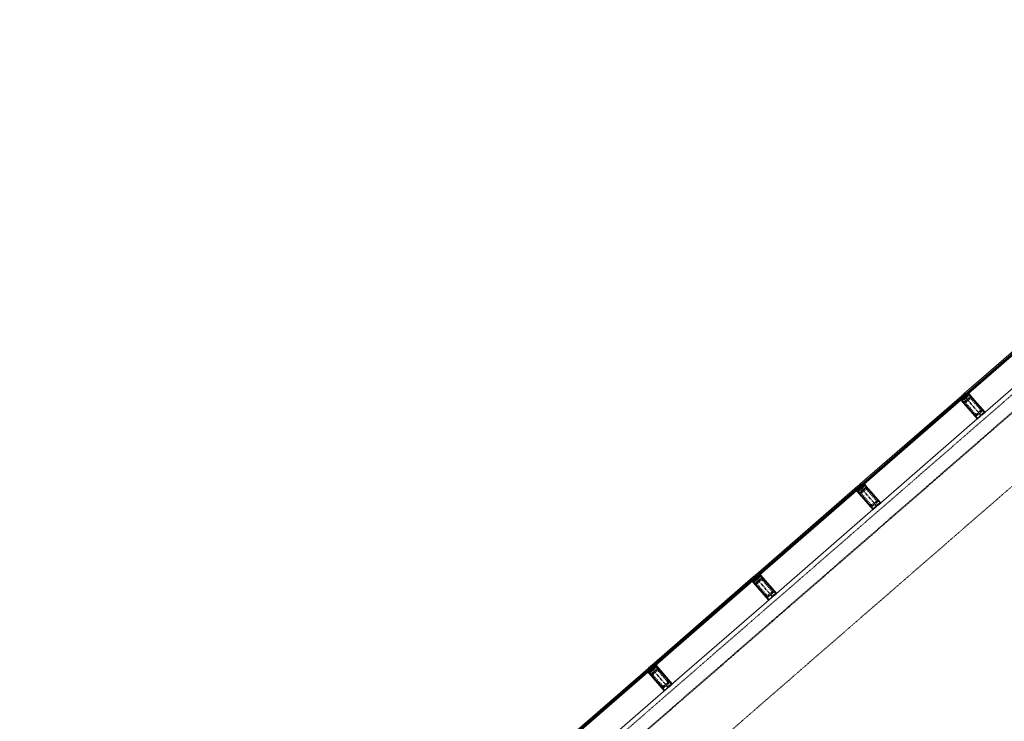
# Model space of a CAD drawing. Header units: millimetres. Extents: x 98667 to 994031, y -2704 to 533009.
# Tile 101 of 153: x 462926 to 473612, y 266040 to 273657. Entities that reach past the tile are written whole.
import ezdxf

# ---------------------------------------------------------------- set-up
doc = ezdxf.new("R2010")
doc.units = ezdxf.units.MM
for name, pattern in [('AP03000E0$0$CENTER', [50.8, 31.75, -6.35, 6.35, -6.35]), ('AP03000E0$0$HIDDEN', [9.525, 6.35, -3.175]), ('AP03000E0$0$HIDDENX2', [19.05, 12.7, -6.35])]:
    doc.linetypes.add(name, pattern=pattern)
for name, color, linetype, lineweight in [('AP03000E0$0$A-FLOR-EDGE', 1, 'AP03000E0$0$HIDDENX2', 15), ('AP03000E0$0$A-GLAZ-FULL-EXTR', 2, 'Continuous', 20), ('AP03000E0$0$A-GLAZ-MULL-EXTR', 3, 'Continuous', 35), ('AP03000E0$0$A-WALL-FNSH', 1, 'Continuous', 15)]:
    doc.layers.add(name, color=color, linetype=linetype, lineweight=lineweight)
doc.layers.add('AP03000E0$0$A-Slab Edge Guide', color=55, linetype='Continuous', lineweight=15, plot=False)

msp = doc.modelspace()

# ---------------------------------------------------------------- linework, layer by layer
at = {"color": 251, "linetype": 'AP03000E0$0$CENTER'}
for p, q in [((473361, 269360), (473165, 269587)), ((472229, 268376), (472033, 268603)), ((471097, 267392), (470901, 267619)), ((469965, 266408), (469768, 266635))]:
    msp.add_line(p, q, dxfattribs=at)
at = {"layer": 'AP03000E0$0$A-FLOR-EDGE', "color": 251, "linetype": 'AP03000E0$0$HIDDEN'}
msp.add_line((461507, 258989), (576978, 359366), dxfattribs=at)
at = {"layer": 'AP03000E0$0$A-GLAZ-FULL-EXTR', "color": 251}
for p, q in [((473178, 269598), (474284, 270559)), ((474291, 270550), (473186, 269589)), ((473194, 269580), (474299, 270541)), ((474303, 270537), (473198, 269576)), ((473375, 269372), (474480, 270333)), ((472046, 268614), (473151, 269575)), ((473159, 269566), (472054, 268605)), ((472062, 268596), (473167, 269557)), ((473171, 269553), (472065, 268592)), ((473146, 269555), (473154, 269545)), ((473152, 269556), (473148, 269552)), ((473148, 269552), (473152, 269548)), ((473159, 269566), (473150, 269558)), ((473150, 269558), (473158, 269549)), ((473151, 269575), (473159, 269566)), ((473156, 269552), (473152, 269556)), ((473152, 269548), (473156, 269552)), ((473158, 269549), (473167, 269557)), ((473167, 269557), (473159, 269566)), ((473167, 269557), (473171, 269553)), ((473186, 269589), (473178, 269598)), ((473186, 269589), (473195, 269597)), ((473194, 269580), (473186, 269589)), ((473203, 269588), (473194, 269580)), ((473198, 269576), (473194, 269580)), ((473195, 269597), (473203, 269588)), ((473197, 269595), (473201, 269599)), ((473201, 269590), (473197, 269595)), ((473199, 269601), (473207, 269592)), ((473201, 269599), (473205, 269594)), ((473205, 269594), (473201, 269590)), ((472243, 268388), (473348, 269349)), ((470914, 267630), (472019, 268591)), ((472027, 268582), (470922, 267621)), ((470929, 267612), (472035, 268573)), ((472039, 268569), (470933, 267608)), ((472014, 268570), (472022, 268561)), ((472020, 268572), (472016, 268568)), ((472016, 268568), (472020, 268564)), ((472027, 268582), (472018, 268574)), ((472018, 268574), (472026, 268565)), ((472019, 268591), (472027, 268582)), ((472024, 268568), (472020, 268572)), ((472020, 268564), (472024, 268568)), ((472026, 268565), (472035, 268573)), ((472035, 268573), (472027, 268582)), ((472035, 268573), (472039, 268569)), ((472054, 268605), (472046, 268614)), ((472054, 268605), (472063, 268613)), ((472062, 268596), (472054, 268605)), ((472071, 268604), (472062, 268596)), ((472065, 268592), (472062, 268596)), ((472063, 268613), (472071, 268604)), ((472065, 268611), (472069, 268615)), ((472069, 268606), (472065, 268611)), ((472067, 268617), (472075, 268608)), ((472069, 268615), (472073, 268610)), ((472073, 268610), (472069, 268606)), ((471111, 267404), (472216, 268365)), ((469782, 266646), (470887, 267607)), ((470895, 267598), (469790, 266637)), ((469797, 266628), (470903, 267589)), ((470907, 267585), (469801, 266623)), ((470882, 267586), (470889, 267577)), ((470888, 267588), (470884, 267584)), ((470884, 267584), (470888, 267580)), ((470895, 267598), (470886, 267590)), ((470886, 267590), (470894, 267581)), ((470887, 267607), (470895, 267598)), ((470892, 267584), (470888, 267588)), ((470888, 267580), (470892, 267584)), ((470894, 267581), (470903, 267589)), ((470903, 267589), (470895, 267598)), ((470903, 267589), (470907, 267585)), ((470922, 267621), (470914, 267630)), ((470922, 267621), (470931, 267629)), ((470929, 267612), (470922, 267621)), ((470939, 267620), (470929, 267612)), ((470933, 267608), (470929, 267612)), ((470931, 267629), (470939, 267620)), ((470933, 267627), (470937, 267631)), ((470937, 267622), (470933, 267627)), ((470935, 267633), (470943, 267624)), ((470937, 267631), (470941, 267626)), ((470941, 267626), (470937, 267622)), ((469978, 266420), (471084, 267381)), ((468777, 265773), (469883, 266734)), ((469891, 266725), (468785, 265764)), ((469891, 266725), (469882, 266717)), ((469883, 266734), (469891, 266725)), ((469899, 266716), (469891, 266725)), ((468793, 265755), (469899, 266716)), ((469903, 266712), (468797, 265751)), ((469790, 266637), (469782, 266646)), ((469790, 266637), (469799, 266645)), ((469797, 266628), (469790, 266637)), ((469806, 266636), (469797, 266628)), ((469801, 266623), (469797, 266628)), ((469799, 266645), (469806, 266636)), ((469801, 266643), (469805, 266647)), ((469804, 266638), (469801, 266643)), ((469803, 266649), (469811, 266640)), ((469809, 266642), (469804, 266638)), ((469805, 266647), (469809, 266642)), ((469877, 266713), (469885, 266704)), ((469884, 266715), (469879, 266711)), ((469879, 266711), (469883, 266707)), ((469882, 266717), (469890, 266708)), ((469883, 266707), (469888, 266711)), ((469888, 266711), (469884, 266715)), ((469890, 266708), (469899, 266716)), ((469899, 266716), (469903, 266712)), ((468974, 265547), (470080, 266508))]:
    msp.add_line(p, q, dxfattribs=at)
at = {"layer": 'AP03000E0$0$A-GLAZ-FULL-EXTR', "color": 251, "linetype": 'Continuous'}
for p, q in [((473151, 269559), (473165, 269559)), ((473151, 269558), (473151, 269559)), ((473152, 269556), (473166, 269556)), ((473154, 269554), (473154, 269562)), ((473155, 269563), (473163, 269562)), ((473155, 269553), (473162, 269553)), ((473157, 269551), (473157, 269564)), ((473158, 269550), (473159, 269550)), ((473159, 269566), (473160, 269566)), ((473160, 269551), (473160, 269565)), ((473163, 269554), (473163, 269562)), ((473166, 269557), (473166, 269558)), ((473187, 269588), (473202, 269588)), ((473188, 269591), (473200, 269591)), ((473189, 269586), (473189, 269592)), ((473190, 269585), (473199, 269585)), ((473191, 269594), (473197, 269594)), ((473192, 269582), (473192, 269595)), ((473193, 269581), (473195, 269581)), ((473195, 269582), (473195, 269597)), ((473198, 269584), (473198, 269593)), ((473202, 269587), (473202, 269589)), ((472019, 268573), (472019, 268575)), ((472019, 268573), (472035, 268573)), ((472021, 268577), (472032, 268576)), ((472022, 268570), (472032, 268570)), ((472023, 268569), (472023, 268578)), ((472024, 268580), (472029, 268580)), ((472025, 268567), (472028, 268567)), ((472026, 268566), (472026, 268581)), ((472029, 268568), (472029, 268580)), ((472032, 268571), (472032, 268577)), ((472054, 268605), (472070, 268605)), ((472055, 268604), (472055, 268606)), ((472057, 268608), (472067, 268608)), ((472057, 268602), (472068, 268602)), ((472058, 268601), (472058, 268609)), ((472059, 268599), (472064, 268599)), ((472061, 268611), (472064, 268611)), ((472061, 268597), (472061, 268611)), ((472064, 268598), (472064, 268612)), ((472067, 268601), (472067, 268608)), ((472070, 268604), (472070, 268604)), ((470886, 267591), (470902, 267591)), ((470888, 267588), (470888, 267592)), ((470889, 267587), (470901, 267587)), ((470890, 267594), (470899, 267594)), ((470891, 267584), (470891, 267595)), ((470891, 267584), (470897, 267584)), ((470894, 267597), (470896, 267597)), ((470895, 267582), (470895, 267598)), ((470898, 267585), (470898, 267595)), ((470901, 267587), (470901, 267591)), ((470923, 267619), (470923, 267623)), ((470923, 267622), (470937, 267622)), ((470923, 267619), (470937, 267619)), ((470926, 267625), (470934, 267625)), ((470926, 267615), (470927, 267625)), ((470926, 267616), (470934, 267616)), ((470929, 267613), (470930, 267613)), ((470930, 267628), (470931, 267628)), ((470930, 267612), (470930, 267628)), ((470933, 267615), (470933, 267626)), ((470936, 267618), (470936, 267623)), ((469891, 266709), (469891, 266725)), ((469790, 266636), (469806, 266636)), ((469792, 266639), (469803, 266639)), ((469792, 266634), (469792, 266639)), ((469793, 266633), (469803, 266633)), ((469795, 266630), (469795, 266642)), ((469796, 266643), (469801, 266643)), ((469796, 266630), (469800, 266630)), ((469799, 266629), (469799, 266645)), ((469802, 266632), (469802, 266641)), ((469805, 266634), (469805, 266638)), ((469883, 266718), (469897, 266718)), ((469884, 266715), (469898, 266715)), ((469885, 266714), (469885, 266720)), ((469887, 266722), (469894, 266722)), ((469887, 266712), (469894, 266712)), ((469888, 266711), (469888, 266722)), ((469889, 266709), (469890, 266709)), ((469890, 266725), (469891, 266725)), ((469894, 266712), (469894, 266722)), ((469897, 266715), (469897, 266718))]:
    msp.add_line(p, q, dxfattribs=at)
at = {"layer": 'AP03000E0$0$A-GLAZ-MULL-EXTR', "color": 251}
for p, q in [((473160, 269543), (473139, 269525)), ((473139, 269525), (473146, 269524)), ((473178, 269552), (473146, 269524)), ((473146, 269524), (473163, 269539)), ((473146, 269524), (473149, 269521)), ((473149, 269521), (473320, 269324)), ((473152, 269523), (473181, 269548)), ((473189, 269480), (473152, 269523)), ((473159, 269582), (473155, 269579)), ((473155, 269579), (473178, 269552)), ((473185, 269552), (473159, 269582)), ((473163, 269539), (473160, 269543)), ((473174, 269595), (473170, 269592)), ((473170, 269592), (473197, 269562)), ((473197, 269569), (473174, 269595)), ((473181, 269548), (473183, 269546)), ((473183, 269546), (473215, 269574)), ((473213, 269576), (473185, 269552)), ((473229, 269597), (473197, 269569)), ((473197, 269562), (473200, 269565)), ((473200, 269565), (473230, 269591)), ((473209, 269586), (473230, 269604)), ((473212, 269582), (473209, 269586)), ((473229, 269597), (473212, 269582)), ((473215, 269574), (473213, 269576)), ((473230, 269604), (473229, 269597)), ((473232, 269593), (473229, 269597)), ((473230, 269591), (473268, 269548)), ((473403, 269397), (473232, 269593)), ((473268, 269548), (473399, 269397)), ((473320, 269329), (473189, 269480)), ((473399, 269397), (473367, 269369)), ((473320, 269324), (473358, 269357)), ((473352, 269356), (473320, 269329)), ((473382, 269386), (473350, 269358)), ((473350, 269358), (473352, 269356)), ((473356, 269359), (473384, 269384)), ((473358, 269357), (473356, 269359)), ((473367, 269369), (473369, 269367)), ((473369, 269367), (473403, 269397)), ((473384, 269384), (473382, 269386)), ((472028, 268559), (472007, 268541)), ((472046, 268568), (472014, 268540)), ((472014, 268540), (472031, 268555)), ((472020, 268538), (472049, 268564)), ((472027, 268598), (472023, 268595)), ((472023, 268595), (472046, 268568)), ((472053, 268568), (472027, 268598)), ((472031, 268555), (472028, 268559)), ((472042, 268611), (472038, 268608)), ((472038, 268608), (472064, 268578)), ((472065, 268585), (472042, 268611)), ((472049, 268564), (472051, 268562)), ((472051, 268562), (472083, 268590)), ((472081, 268592), (472053, 268568)), ((472064, 268578), (472068, 268581)), ((472097, 268612), (472065, 268585)), ((472068, 268581), (472098, 268607)), ((472077, 268601), (472098, 268620)), ((472080, 268598), (472077, 268601)), ((472097, 268612), (472080, 268598)), ((472083, 268590), (472081, 268592)), ((472098, 268620), (472097, 268612)), ((472100, 268609), (472097, 268612)), ((472098, 268607), (472135, 268564)), ((472271, 268412), (472100, 268609)), ((472135, 268564), (472267, 268413)), ((472007, 268541), (472014, 268540)), ((472014, 268540), (472017, 268537)), ((472017, 268537), (472188, 268340)), ((472057, 268495), (472020, 268538)), ((472188, 268345), (472057, 268495)), ((472188, 268340), (472226, 268373)), ((472220, 268372), (472188, 268345)), ((472250, 268402), (472218, 268374)), ((472218, 268374), (472220, 268372)), ((472224, 268375), (472252, 268400)), ((472226, 268373), (472224, 268375)), ((472267, 268413), (472235, 268385)), ((472235, 268385), (472237, 268383)), ((472237, 268383), (472271, 268412)), ((472252, 268400), (472250, 268402)), ((470914, 267584), (470882, 267556)), ((470888, 267554), (470917, 267580)), ((470895, 267614), (470891, 267611)), ((470891, 267611), (470914, 267584)), ((470921, 267584), (470895, 267614)), ((470910, 267627), (470906, 267624)), ((470906, 267624), (470932, 267593)), ((470933, 267600), (470910, 267627)), ((470917, 267580), (470919, 267578)), ((470919, 267578), (470951, 267606)), ((470949, 267608), (470921, 267584)), ((470932, 267593), (470936, 267597)), ((470965, 267628), (470933, 267600)), ((470936, 267597), (470966, 267623)), ((470945, 267617), (470965, 267635)), ((470948, 267614), (470945, 267617)), ((470965, 267628), (470948, 267614)), ((470951, 267606), (470949, 267608)), ((470965, 267635), (470965, 267628)), ((470968, 267625), (470965, 267628)), ((470966, 267623), (471003, 267580)), ((471139, 267428), (470968, 267625)), ((470896, 267575), (470875, 267557)), ((470875, 267557), (470882, 267556)), ((470882, 267556), (470899, 267571)), ((470882, 267556), (470885, 267552)), ((470885, 267552), (471056, 267356)), ((470925, 267511), (470888, 267554)), ((470899, 267571), (470896, 267575)), ((471056, 267360), (470925, 267511)), ((471003, 267580), (471135, 267429)), ((471056, 267356), (471094, 267389)), ((471088, 267388), (471056, 267360)), ((471118, 267418), (471086, 267390)), ((471086, 267390), (471088, 267388)), ((471092, 267391), (471120, 267416)), ((471094, 267389), (471092, 267391)), ((471135, 267429), (471103, 267401)), ((471103, 267401), (471105, 267399)), ((471105, 267399), (471139, 267428)), ((471120, 267416), (471118, 267418)), ((469763, 266630), (469759, 266626)), ((469759, 266626), (469782, 266600)), ((469789, 266600), (469763, 266630)), ((469778, 266643), (469774, 266640)), ((469774, 266640), (469800, 266609)), ((469801, 266616), (469778, 266643)), ((469787, 266594), (469819, 266622)), ((469817, 266624), (469789, 266600)), ((469833, 266644), (469801, 266616)), ((469804, 266613), (469834, 266639)), ((469813, 266633), (469833, 266651)), ((469816, 266630), (469813, 266633)), ((469833, 266644), (469816, 266630)), ((469819, 266622), (469817, 266624)), ((469833, 266651), (469833, 266644)), ((469836, 266641), (469833, 266644)), ((469834, 266639), (469871, 266596)), ((470007, 266444), (469836, 266641)), ((469764, 266591), (469743, 266573)), ((469743, 266573), (469750, 266572)), ((469782, 266600), (469750, 266572)), ((469750, 266572), (469767, 266587)), ((469750, 266572), (469753, 266568)), ((469753, 266568), (469924, 266372)), ((469755, 266570), (469785, 266596)), ((469793, 266527), (469755, 266570)), ((469767, 266587), (469764, 266591)), ((469785, 266596), (469787, 266594)), ((469924, 266376), (469793, 266527)), ((469800, 266609), (469804, 266613)), ((469871, 266596), (470003, 266445)), ((469924, 266372), (469961, 266405)), ((469985, 266434), (469954, 266406)), ((469954, 266406), (469956, 266404)), ((469960, 266407), (469987, 266431)), ((469961, 266405), (469960, 266407)), ((470003, 266445), (469971, 266417)), ((469971, 266417), (469973, 266415)), ((469973, 266415), (470007, 266444)), ((469987, 266431), (469985, 266434)), ((469956, 266404), (469924, 266376))]:
    msp.add_line(p, q, dxfattribs=at)
at = {"layer": 'AP03000E0$0$A-GLAZ-MULL-EXTR', "color": 251, "linetype": 'Continuous'}
for p, q in [((473141, 269527), (473149, 269527)), ((473142, 269525), (473142, 269528)), ((473145, 269530), (473153, 269530)), ((473145, 269524), (473145, 269530)), ((473148, 269526), (473148, 269533)), ((473149, 269533), (473156, 269533)), ((473152, 269536), (473160, 269536)), ((473152, 269529), (473152, 269536)), ((473155, 269532), (473155, 269539)), ((473156, 269540), (473163, 269540)), ((473158, 269535), (473158, 269541)), ((473160, 269543), (473160, 269543)), ((473161, 269538), (473161, 269541)), ((473209, 269585), (473209, 269586)), ((473210, 269587), (473218, 269587)), ((473210, 269584), (473214, 269584)), ((473212, 269582), (473212, 269588)), ((473214, 269590), (473222, 269590)), ((473215, 269585), (473215, 269591)), ((473218, 269593), (473225, 269593)), ((473219, 269587), (473219, 269594)), ((473221, 269596), (473229, 269596)), ((473222, 269590), (473222, 269597)), ((473225, 269600), (473229, 269600)), ((473225, 269593), (473225, 269600)), ((473228, 269596), (473228, 269602)), ((473229, 269603), (473230, 269603)), ((472011, 268544), (472018, 268544)), ((472011, 268541), (472011, 268544)), ((472014, 268547), (472022, 268547)), ((472014, 268540), (472014, 268547)), ((472017, 268543), (472017, 268550)), ((472018, 268550), (472026, 268550)), ((472020, 268546), (472020, 268553)), ((472022, 268554), (472029, 268554)), ((472024, 268549), (472024, 268555)), ((472025, 268557), (472030, 268557)), ((472027, 268551), (472027, 268558)), ((472030, 268554), (472030, 268556)), ((472077, 268601), (472084, 268601)), ((472078, 268600), (472078, 268602)), ((472080, 268604), (472087, 268604)), ((472080, 268598), (472080, 268598)), ((472081, 268599), (472081, 268605)), ((472083, 268607), (472091, 268607)), ((472084, 268601), (472084, 268608)), ((472087, 268604), (472087, 268611)), ((472087, 268610), (472095, 268610)), ((472091, 268614), (472097, 268614)), ((472091, 268607), (472091, 268613)), ((472094, 268617), (472097, 268617)), ((472094, 268610), (472094, 268616)), ((472097, 268612), (472097, 268619)), ((472007, 268541), (472015, 268541)), ((472008, 268541), (472008, 268541)), ((470946, 267618), (470953, 267618)), ((470947, 267615), (470947, 267619)), ((470947, 267615), (470950, 267615)), ((470949, 267621), (470957, 267621)), ((470950, 267615), (470950, 267622)), ((470953, 267618), (470953, 267625)), ((470953, 267624), (470960, 267624)), ((470956, 267621), (470956, 267627)), ((470957, 267628), (470964, 267628)), ((470959, 267624), (470959, 267630)), ((470960, 267631), (470965, 267631)), ((470963, 267626), (470963, 267633)), ((470964, 267634), (470965, 267634)), ((470877, 267558), (470884, 267558)), ((470877, 267557), (470877, 267558)), ((470880, 267561), (470888, 267561)), ((470880, 267556), (470880, 267561)), ((470883, 267557), (470883, 267564)), ((470884, 267564), (470891, 267564)), ((470886, 267560), (470886, 267566)), ((470887, 267568), (470895, 267568)), ((470889, 267563), (470889, 267569)), ((470891, 267571), (470899, 267571)), ((470892, 267565), (470893, 267572)), ((470895, 267574), (470896, 267574)), ((470896, 267568), (470896, 267575)), ((470899, 267571), (470899, 267571)), ((469814, 266632), (469819, 266632)), ((469815, 266635), (469823, 266635)), ((469816, 266630), (469816, 266636)), ((469819, 266639), (469826, 266638)), ((469819, 266632), (469819, 266639)), ((469822, 266642), (469830, 266642)), ((469822, 266635), (469822, 266641)), ((469825, 266637), (469825, 266644)), ((469826, 266645), (469833, 266645)), ((469828, 266640), (469828, 266647)), ((469830, 266648), (469833, 266648)), ((469831, 266643), (469831, 266650)), ((469833, 266651), (469833, 266651)), ((469745, 266572), (469745, 266575)), ((469746, 266575), (469754, 266575)), ((469749, 266572), (469749, 266578)), ((469750, 266578), (469757, 266578)), ((469752, 266574), (469752, 266580)), ((469753, 266582), (469761, 266582)), ((469755, 266577), (469755, 266583)), ((469757, 266585), (469764, 266585)), ((469758, 266579), (469758, 266586)), ((469760, 266588), (469766, 266588)), ((469761, 266582), (469761, 266589)), ((469765, 266585), (469765, 266590))]:
    msp.add_line(p, q, dxfattribs=at)
at = {"layer": 'AP03000E0$0$A-GLAZ-MULL-EXTR', "color": 251, "linetype": 'AP03000E0$0$HIDDENX2'}
for p, q in [((473160, 269516), (473197, 269549)), ((473173, 269501), (473160, 269516)), ((473248, 269567), (473173, 269501)), ((473192, 269518), (473229, 269550)), ((473197, 269549), (473235, 269582)), ((473200, 269508), (473238, 269541)), ((473235, 269582), (473248, 269567)), ((473255, 269540), (473354, 269427)), ((473265, 269548), (473363, 269435)), ((473288, 269369), (473189, 269482)), ((473297, 269377), (473199, 269491)), ((473352, 269409), (473315, 269376)), ((473361, 269400), (473323, 269367)), ((472028, 268532), (472065, 268565)), ((472116, 268583), (472041, 268517)), ((472060, 268534), (472097, 268566)), ((472065, 268565), (472103, 268598)), ((472068, 268524), (472106, 268557)), ((472103, 268598), (472116, 268583)), ((472123, 268556), (472222, 268442)), ((472133, 268564), (472231, 268451)), ((472041, 268517), (472028, 268532)), ((472156, 268385), (472057, 268498)), ((472165, 268393), (472067, 268507)), ((472220, 268425), (472183, 268392)), ((472229, 268415), (472191, 268383)), ((470896, 267548), (470933, 267581)), ((470984, 267599), (470909, 267533)), ((470928, 267549), (470965, 267582)), ((470933, 267581), (470971, 267614)), ((470971, 267614), (470984, 267599)), ((470909, 267533), (470896, 267548)), ((471024, 267401), (470925, 267514)), ((471033, 267409), (470935, 267522)), ((470936, 267540), (470974, 267573)), ((470991, 267572), (471090, 267458)), ((471001, 267580), (471099, 267467)), ((471088, 267441), (471051, 267408)), ((471097, 267431), (471059, 267399)), ((469801, 266597), (469839, 266630)), ((469839, 266630), (469852, 266615)), ((469764, 266564), (469801, 266597)), ((469777, 266549), (469764, 266564)), ((469852, 266615), (469777, 266549)), ((469891, 266417), (469793, 266530)), ((469796, 266565), (469833, 266598)), ((469901, 266425), (469802, 266538)), ((469804, 266556), (469841, 266589)), ((469859, 266588), (469957, 266474)), ((469869, 266596), (469967, 266483)), ((469956, 266457), (469919, 266424)), ((469964, 266447), (469927, 266414))]:
    msp.add_line(p, q, dxfattribs=at)
at = {"layer": 'AP03000E0$0$A-GLAZ-MULL-EXTR', "color": 251}
for centre in [(473152, 269578), (473153, 269577), (473154, 269577), (473154, 269576), (473155, 269575), (473156, 269574), (473175, 269598), (473176, 269597), (473176, 269596), (473177, 269595), (473178, 269595), (473178, 269594), (472020, 268594), (472021, 268593), (472022, 268592), (472022, 268592), (472023, 268591), (472024, 268590), (472043, 268614), (472044, 268613), (472044, 268612), (472045, 268611), (472046, 268611), (472046, 268610), (470888, 267610), (470889, 267609), (470890, 267608), (470890, 267608), (470891, 267607), (470892, 267606), (470911, 267630), (470912, 267629), (470912, 267628), (470913, 267627), (470914, 267627), (470914, 267626), (469756, 266626), (469757, 266625), (469758, 266624), (469758, 266624), (469759, 266623), (469760, 266622), (469779, 266645), (469780, 266645), (469780, 266644), (469781, 266643), (469782, 266642), (469782, 266642)]:
    msp.add_arc(centre, 2.83, 249.0607, 12.9393, dxfattribs=at)
at = {"layer": 'AP03000E0$0$A-GLAZ-MULL-EXTR', "color": 251, "linetype": 'AP03000E0$0$HIDDENX2'}
for centre, radius, start, end in [((473208, 269499), 25, 131, 221), ((473208, 269499), 12.5, 131, 221), ((473246, 269532), 25, 41, 131), ((473246, 269532), 12.5, 41, 131), ((473344, 269418), 12.5, 311, 41), ((473344, 269418), 25, 311, 41), ((473307, 269386), 25, 221, 311), ((473307, 269386), 12.5, 221, 311), ((472114, 268548), 25, 41, 131), ((472114, 268548), 12.5, 41, 131), ((472076, 268515), 25, 131, 221), ((472076, 268515), 12.5, 131, 221), ((472212, 268434), 12.5, 311, 41), ((472212, 268434), 25, 311, 41), ((472174, 268401), 25, 221, 311), ((472174, 268401), 12.5, 221, 311), ((470982, 267563), 25, 41, 131), ((470944, 267531), 25, 131, 221), ((470944, 267531), 12.5, 131, 221), ((470982, 267563), 12.5, 41, 131), ((471042, 267417), 25, 221, 311), ((471042, 267417), 12.5, 221, 311), ((471080, 267450), 12.5, 311, 41), ((471080, 267450), 25, 311, 41), ((469812, 266547), 25, 131, 221), ((469812, 266547), 12.5, 131, 221), ((469850, 266579), 25, 41, 131), ((469850, 266579), 12.5, 41, 131), ((469910, 266433), 25, 221, 311), ((469910, 266433), 12.5, 221, 311), ((469948, 266466), 12.5, 311, 41), ((469948, 266466), 25, 311, 41)]:
    msp.add_arc(centre, radius, start, end, dxfattribs=at)
at = {"layer": 'AP03000E0$0$A-Slab Edge Guide', "color": 251, "linetype": 'AP03000E0$0$HIDDEN'}
msp.add_line((461999, 258423), (577470, 358800), dxfattribs=at)
at = {"layer": 'AP03000E0$0$A-WALL-FNSH', "color": 251, "linetype": 'AP03000E0$0$HIDDEN'}
for p, q in [((461602, 258880), (577073, 359257)), ((461606, 258876), (577076, 359253))]:
    msp.add_line(p, q, dxfattribs=at)

doc.saveas('drawing.dxf')
